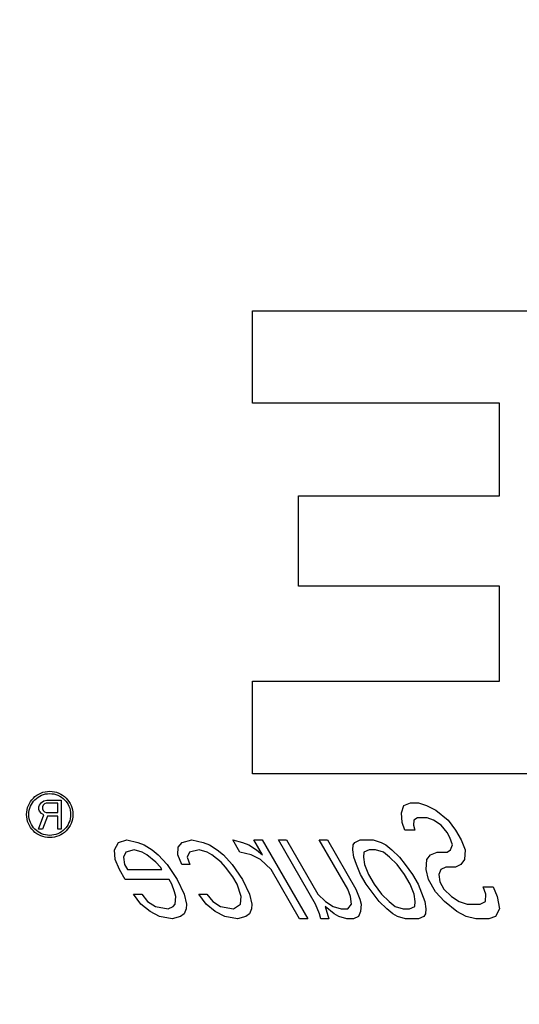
# Model space of a CAD drawing. Header units: inches. Extents: x 0 to 277, y 0 to 179.
# Tile 50 of 94: x 107.92 to 110.07, y 63.03 to 67.28. Entities that reach past the tile are written whole.
import ezdxf

# ---------------------------------------------------------------- set-up
doc = ezdxf.new("R2010")
doc.units = ezdxf.units.IN
doc.header["$LTSCALE"] = 15.20914
doc.header["$MEASUREMENT"] = 0
doc.linetypes.add('HIDDEN', pattern=[0.2, 0.1, -0.1])
doc.layers.get('0').update_dxf_attribs({"linetype": 'CONTINUOUS'})
for name, color, linetype in [('02___PRT_ALL_AXES', 7, 'CONTINUOUS'), ('DEFAULT_2', 8, 'HIDDEN'), ('DIMENSIONS', 7, 'CONTINUOUS')]:
    doc.layers.add(name, color=color, linetype=linetype)
doc.styles.get("Standard").update_dxf_attribs({"font": 'txt', "width": 0.8})
doc.dimstyles.new('DIMSTYLE_3', dxfattribs={"dimtxt": 1.268784, "dimasz": 1.626646, "dimexe": 0.09, "dimexo": 0.07, "dimgap": 0.039, "dimtad": 0, "dimtih": 1, "dimtoh": 1, "dimzin": 4, "dimdsep": 46, "dimtxsty": 'Standard', "dimblk": '_FILLED', "dimblk1": '_FILLED', "dimblk2": '_FILLED', "dimcen": 0.09, "dimadec": 0, "dimazin": 0, "dimtfac": 1, "dimtofl": 0, "dimtmove": 0, "dimatfit": 3, "dimldrblk": '_FILLED', "dimfxl": 0, "dimtolj": 1, "dimtzin": 4, "dimarcsym": 0})

# ---------------------------------------------------------------- blocks, each defined once
blk = doc.blocks.new('_FILLED')
at = {"color": 0, "linetype": 'ByBlock'}
blk.add_solid([(0, 0), (-1, 0.2), (-1, -0.2)], dxfattribs=at)
blk = doc.blocks.new('*D11')
at = {"layer": 'DIMENSIONS', "color": 2, "linetype": 'Continuous'}
for p, q in [((94.7182, 111.9522), (103.265, 111.9522)), ((118.1557, 111.9522), (109.6089, 111.9522))]:
    blk.add_line(p, q, dxfattribs=at)
at = {"layer": 'DIMENSIONS', "color": 2, "linetype": 'Continuous', "xscale": 1.6266460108, "yscale": 1.6266460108, "zscale": 1.6266460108, "rotation": 180}
blk.add_blockref('_FILLED', (94.7182, 111.9522), dxfattribs=at)
at = {"layer": 'DIMENSIONS', "color": 2, "linetype": 'Continuous', "xscale": 1.6266460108, "yscale": 1.6266460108, "zscale": 1.6266460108}
blk.add_blockref('_FILLED', (118.1557, 111.9522), dxfattribs=at)
at = {"layer": 'DIMENSIONS', "color": 2, "linetype": 'Continuous', "insert": (106.437, 112.5866), "char_height": 1.26878, "width": 5.075136, "attachment_point": 2, "line_spacing_factor": 0.9}
blk.add_mtext('23.44', dxfattribs=at)

msp = doc.modelspace()

# ---------------------------------------------------------------- linework, layer by layer
at = {"layer": '02___PRT_ALL_AXES', "color": 8, "linetype": 'HIDDEN'}
for p, q in [((107.9987, 63.8812), (108.0013, 63.8891)), ((107.9987, 63.8705), (107.9987, 63.8812)), ((108.0013, 63.8891), (108.0091, 63.8998)), ((108.0091, 63.8998), (108.0195, 63.9078)), ((108.0169, 63.8891), (108.0143, 63.8812)), ((108.0143, 63.8812), (108.0143, 63.8732)), ((108.0221, 63.8945), (108.0169, 63.8891)), ((108.0195, 63.9078), (108.0325, 63.9104)), ((108.0299, 63.8971), (108.0221, 63.8945)), ((108.0794, 63.8971), (108.0299, 63.8971)), ((108.0325, 63.9104), (108.095, 63.9104)), ((108.0794, 63.8572), (108.0794, 63.8971)), ((108.095, 63.9104), (108.095, 63.7854)), ((109.5635, 63.8559), (109.5733, 63.8878)), ((109.5733, 63.8878), (109.6023, 63.8984)), ((109.6023, 63.8984), (109.6376, 63.8984)), ((109.6376, 63.8984), (109.6719, 63.8878)), ((109.6719, 63.8878), (109.7123, 63.8665)), ((107.9961, 63.7854), (108.0195, 63.8466)), ((108.0013, 63.8625), (107.9987, 63.8705)), ((108.0091, 63.8519), (108.0013, 63.8625)), ((108.0195, 63.8466), (108.0091, 63.8519)), ((108.0143, 63.8732), (108.0169, 63.8652)), ((108.0351, 63.8413), (108.0143, 63.7854)), ((108.0169, 63.8652), (108.0221, 63.8599)), ((108.0221, 63.8599), (108.0299, 63.8572)), ((108.0299, 63.8572), (108.0794, 63.8572)), ((108.0794, 63.8413), (108.0351, 63.8413)), ((108.0794, 63.7854), (108.0794, 63.8413)), ((109.567, 63.8133), (109.5635, 63.8559)), ((109.6322, 63.8346), (109.6172, 63.8239)), ((109.6744, 63.8346), (109.6322, 63.8346)), ((109.7017, 63.8239), (109.6744, 63.8346)), ((109.7123, 63.8665), (109.7651, 63.8239)), ((109.5784, 63.7814), (109.567, 63.8133)), ((109.6172, 63.8239), (109.6154, 63.8027)), ((109.6154, 63.8027), (109.6206, 63.7814)), ((109.7351, 63.8027), (109.7017, 63.8239)), ((109.7606, 63.7708), (109.7351, 63.8027)), ((109.7651, 63.8239), (109.7967, 63.7814)), ((108.0143, 63.7854), (107.9961, 63.7854)), ((108.095, 63.7854), (108.0794, 63.7854)), ((109.6206, 63.7814), (109.5784, 63.7814)), ((109.7728, 63.7495), (109.7606, 63.7708)), ((109.7842, 63.7176), (109.7728, 63.7495)), ((109.7967, 63.7814), (109.8212, 63.7388)), ((108.3246, 63.6963), (108.3414, 63.7282)), ((108.3414, 63.7282), (108.3775, 63.7388)), ((108.3775, 63.7388), (108.4259, 63.7282)), ((108.4259, 63.7282), (108.4532, 63.7176)), ((108.4532, 63.7176), (108.4866, 63.6963)), ((108.5975, 63.675), (108.6002, 63.7069)), ((108.6002, 63.7069), (108.6161, 63.7282)), ((108.6161, 63.7282), (108.6592, 63.7388)), ((108.6592, 63.7388), (108.7076, 63.7282)), ((108.7076, 63.7282), (108.7349, 63.7176)), ((108.7349, 63.7176), (108.7683, 63.6963)), ((108.8353, 63.7388), (108.8766, 63.7282)), ((108.866, 63.6856), (108.8353, 63.7388)), ((108.8766, 63.7282), (108.9039, 63.7176)), ((108.9039, 63.7176), (108.9373, 63.6963)), ((108.9268, 63.7388), (108.9621, 63.7388)), ((108.9637, 63.675), (108.9268, 63.7388)), ((108.9621, 63.7388), (109.1586, 63.3984)), ((109.0325, 63.7388), (109.0677, 63.7388)), ((109.1922, 63.4622), (109.0325, 63.7388)), ((109.0677, 63.7388), (109.2028, 63.5048)), ((109.2085, 63.7388), (109.2438, 63.7388)), ((109.3314, 63.5261), (109.2085, 63.7388)), ((109.2438, 63.7388), (109.3666, 63.5261)), ((109.3528, 63.6963), (109.3546, 63.7176)), ((109.3546, 63.7176), (109.3626, 63.7282)), ((109.3626, 63.7282), (109.3846, 63.7388)), ((109.3846, 63.7388), (109.4409, 63.7388)), ((109.4409, 63.7388), (109.4753, 63.7282)), ((109.4753, 63.7282), (109.4955, 63.7176)), ((109.4955, 63.7176), (109.5219, 63.6963)), ((109.7754, 63.6963), (109.7842, 63.7176)), ((109.8212, 63.7388), (109.8388, 63.6963)), ((108.3281, 63.6537), (108.3246, 63.6963)), ((108.373, 63.6856), (108.3642, 63.6644)), ((108.3642, 63.6644), (108.3685, 63.6325)), ((108.4091, 63.6963), (108.373, 63.6856)), ((108.4434, 63.6856), (108.4091, 63.6963)), ((108.4637, 63.675), (108.4434, 63.6856)), ((108.5032, 63.6431), (108.4637, 63.675)), ((108.4866, 63.6963), (108.513, 63.675)), ((108.513, 63.675), (108.5516, 63.6325)), ((108.615, 63.6325), (108.5975, 63.675)), ((108.6477, 63.6856), (108.6388, 63.6644)), ((108.6388, 63.6644), (108.6502, 63.6325)), ((108.6908, 63.6963), (108.6477, 63.6856)), ((108.7251, 63.6856), (108.6908, 63.6963)), ((108.7454, 63.675), (108.7251, 63.6856)), ((108.7849, 63.6431), (108.7454, 63.675)), ((108.7683, 63.6963), (108.7947, 63.675)), ((108.7947, 63.675), (108.8333, 63.6325)), ((108.9144, 63.675), (108.866, 63.6856)), ((108.9548, 63.6537), (108.9144, 63.675)), ((108.9373, 63.6963), (108.9637, 63.675)), ((109.3572, 63.6644), (109.3528, 63.6963)), ((109.3686, 63.6325), (109.3572, 63.6644)), ((109.4012, 63.6856), (109.3994, 63.6644)), ((109.3994, 63.6644), (109.4038, 63.6325)), ((109.4233, 63.6963), (109.4012, 63.6856)), ((109.4514, 63.6963), (109.4233, 63.6963)), ((109.4857, 63.6856), (109.4514, 63.6963)), ((109.5121, 63.6644), (109.4857, 63.6856)), ((109.5446, 63.6325), (109.5121, 63.6644)), ((109.5219, 63.6963), (109.5544, 63.6644)), ((109.5544, 63.6644), (109.5798, 63.6325)), ((109.6732, 63.6537), (109.6891, 63.675)), ((109.6891, 63.675), (109.7181, 63.6856)), ((109.7181, 63.6856), (109.7604, 63.6856)), ((109.7604, 63.6856), (109.7754, 63.6963)), ((109.8388, 63.6963), (109.8352, 63.6537)), ((108.3456, 63.6112), (108.3281, 63.6537)), ((108.3685, 63.6325), (108.3808, 63.6112)), ((108.5226, 63.6218), (108.5032, 63.6431)), ((108.5287, 63.6112), (108.5226, 63.6218)), ((108.5516, 63.6325), (108.5955, 63.5686)), ((108.6502, 63.6325), (108.615, 63.6325)), ((108.8043, 63.6218), (108.7849, 63.6431)), ((108.8359, 63.5793), (108.8043, 63.6218)), ((108.8333, 63.6325), (108.8772, 63.5686)), ((109.0005, 63.6112), (108.9548, 63.6537)), ((109.3861, 63.5899), (109.3686, 63.6325)), ((109.4038, 63.6325), (109.4213, 63.5899)), ((109.5762, 63.5899), (109.5446, 63.6325)), ((109.5798, 63.6325), (109.6114, 63.5899)), ((109.6696, 63.6112), (109.6732, 63.6537)), ((109.755, 63.6218), (109.733, 63.6112)), ((109.7973, 63.6218), (109.755, 63.6218)), ((109.8193, 63.6325), (109.7973, 63.6218)), ((109.8352, 63.6537), (109.8193, 63.6325)), ((108.3702, 63.5686), (108.3456, 63.6112)), ((108.3808, 63.6112), (108.5287, 63.6112)), ((108.8543, 63.5473), (108.8359, 63.5793)), ((109.1234, 63.3984), (109.0005, 63.6112)), ((109.4107, 63.5473), (109.3861, 63.5899)), ((109.4213, 63.5899), (109.4459, 63.5473)), ((109.6008, 63.5473), (109.5762, 63.5899)), ((109.6114, 63.5899), (109.636, 63.5473)), ((109.6801, 63.5686), (109.6696, 63.6112)), ((109.733, 63.6112), (109.7241, 63.5899)), ((109.7241, 63.5899), (109.7285, 63.558)), ((108.5603, 63.5686), (108.3702, 63.5686)), ((108.5726, 63.5473), (108.5603, 63.5686)), ((108.584, 63.5154), (108.5726, 63.5473)), ((108.5955, 63.5686), (108.6253, 63.5048)), ((108.8709, 63.4942), (108.8543, 63.5473)), ((108.8772, 63.5686), (108.907, 63.5048)), ((109.4677, 63.4729), (109.4107, 63.5473)), ((109.4459, 63.5473), (109.4775, 63.5048)), ((109.6183, 63.5048), (109.6008, 63.5473)), ((109.636, 63.5473), (109.6649, 63.4729)), ((109.7108, 63.5154), (109.6801, 63.5686)), ((109.7285, 63.558), (109.7469, 63.5261)), ((109.9168, 63.5367), (109.9591, 63.5367)), ((109.9282, 63.5048), (109.9168, 63.5367)), ((109.9591, 63.5367), (109.9766, 63.4942)), ((108.407, 63.5048), (108.4422, 63.5048)), ((108.4386, 63.4622), (108.407, 63.5048)), ((108.4422, 63.5048), (108.4677, 63.4729)), ((108.5892, 63.4942), (108.584, 63.5154)), ((108.5865, 63.4622), (108.5892, 63.4942)), ((108.6253, 63.5048), (108.6358, 63.4622)), ((108.6887, 63.5048), (108.7239, 63.5048)), ((108.7203, 63.4622), (108.6887, 63.5048)), ((108.7239, 63.5048), (108.7494, 63.4729)), ((108.8682, 63.4622), (108.8709, 63.4942)), ((108.907, 63.5048), (108.9175, 63.4622)), ((109.2028, 63.5048), (109.2353, 63.4729)), ((109.3428, 63.4942), (109.3314, 63.5261)), ((109.3471, 63.4622), (109.3428, 63.4942)), ((109.3666, 63.5261), (109.3841, 63.4835)), ((109.4775, 63.5048), (109.51, 63.4729)), ((109.6227, 63.4729), (109.6183, 63.5048)), ((109.7494, 63.4729), (109.7108, 63.5154)), ((109.7469, 63.5261), (109.7794, 63.4942)), ((109.7794, 63.4942), (109.8128, 63.4729)), ((109.9255, 63.4729), (109.9282, 63.5048)), ((109.9766, 63.4942), (109.9862, 63.441)), ((108.4782, 63.4303), (108.4386, 63.4622)), ((108.4677, 63.4729), (108.5011, 63.4516)), ((108.5011, 63.4516), (108.5565, 63.441)), ((108.5565, 63.441), (108.5786, 63.4516)), ((108.5786, 63.4516), (108.5865, 63.4622)), ((108.6358, 63.4622), (108.634, 63.441)), ((108.7599, 63.4303), (108.7203, 63.4622)), ((108.7494, 63.4729), (108.7828, 63.4516)), ((108.7828, 63.4516), (108.8382, 63.441)), ((108.8382, 63.441), (108.8682, 63.4622)), ((108.9175, 63.4622), (108.9157, 63.441)), ((109.2097, 63.4197), (109.1922, 63.4622)), ((109.2731, 63.4197), (109.2335, 63.4516)), ((109.2335, 63.4516), (109.2502, 63.3984)), ((109.2353, 63.4729), (109.2687, 63.4516)), ((109.2687, 63.4516), (109.303, 63.441)), ((109.3312, 63.441), (109.3471, 63.4622)), ((109.3841, 63.4835), (109.3894, 63.4622)), ((109.3894, 63.4622), (109.3867, 63.4303)), ((109.5002, 63.441), (109.4677, 63.4729)), ((109.51, 63.4729), (109.5364, 63.4516)), ((109.5364, 63.4516), (109.5707, 63.441)), ((109.5988, 63.441), (109.6209, 63.4516)), ((109.6209, 63.4516), (109.6227, 63.4729)), ((109.6649, 63.4729), (109.6693, 63.441)), ((109.8022, 63.4303), (109.7494, 63.4729)), ((109.8128, 63.4729), (109.8471, 63.4622)), ((109.8471, 63.4622), (109.9035, 63.4622)), ((109.9035, 63.4622), (109.9255, 63.4729)), ((108.5186, 63.409), (108.4782, 63.4303)), ((108.5741, 63.3984), (108.5186, 63.409)), ((108.6102, 63.409), (108.5741, 63.3984)), ((108.6252, 63.4197), (108.6102, 63.409)), ((108.634, 63.441), (108.6252, 63.4197)), ((108.8003, 63.409), (108.7599, 63.4303)), ((108.8558, 63.3984), (108.8003, 63.409)), ((108.8919, 63.409), (108.8558, 63.3984)), ((108.9069, 63.4197), (108.8919, 63.409)), ((108.9157, 63.441), (108.9069, 63.4197)), ((109.2149, 63.3984), (109.2097, 63.4197)), ((109.2933, 63.409), (109.2731, 63.4197)), ((109.3276, 63.3984), (109.2933, 63.409)), ((109.303, 63.441), (109.3312, 63.441)), ((109.3778, 63.409), (109.3558, 63.3984)), ((109.3867, 63.4303), (109.3778, 63.409)), ((109.5266, 63.4197), (109.5002, 63.441)), ((109.5468, 63.409), (109.5266, 63.4197)), ((109.5811, 63.3984), (109.5468, 63.409)), ((109.5707, 63.441), (109.5988, 63.441)), ((109.6595, 63.409), (109.6375, 63.3984)), ((109.6675, 63.4197), (109.6595, 63.409)), ((109.6693, 63.441), (109.6675, 63.4197)), ((109.8426, 63.409), (109.8022, 63.4303)), ((109.884, 63.3984), (109.8426, 63.409)), ((109.9694, 63.409), (109.9403, 63.3984)), ((109.9862, 63.441), (109.9694, 63.409)), ((109.1586, 63.3984), (109.1234, 63.3984)), ((109.2502, 63.3984), (109.2149, 63.3984)), ((109.3558, 63.3984), (109.3276, 63.3984)), ((109.6375, 63.3984), (109.5811, 63.3984)), ((109.9403, 63.3984), (109.884, 63.3984))]:
    msp.add_line(p, q, dxfattribs=at)
for radius in [0.1, 0.0902]:
    msp.add_circle((108.045, 63.8484), radius, dxfattribs=at)
at = {"layer": 'DEFAULT_2', "color": 8, "linetype": 'HIDDEN'}
for p, q in [((108.9202, 66.0214), (110.386, 66.0214)), ((108.9202, 65.6219), (108.9202, 66.0214)), ((109.9865, 65.6219), (108.9202, 65.6219)), ((109.9865, 65.2223), (109.9865, 65.6219)), ((109.1189, 65.2223), (109.9865, 65.2223)), ((109.1189, 64.8335), (109.1189, 65.2223)), ((109.9865, 64.8335), (109.1189, 64.8335)), ((109.9865, 64.4231), (109.9865, 64.8335)), ((108.9202, 64.4231), (109.9865, 64.4231)), ((108.9202, 64.0235), (108.9202, 64.4231)), ((110.386, 64.0235), (108.9202, 64.0235))]:
    msp.add_line(p, q, dxfattribs=at)

# ---------------------------------------------------------------- dimensions: what is measured, and where the dimension line sits
at = {"layer": 'DIMENSIONS', "color": 2, "linetype": 'Continuous'}
dim = msp.add_linear_dim(base=(118.1557, 111.9522), p1=(94.7182, 90.7945), p2=(118.1557, 59.7945), dimstyle='DIMSTYLE_3', dxfattribs=at)
dim.commit()
dim.dimension.update_dxf_attribs({"geometry": '*D11', "text_midpoint": (106.437, 111.9522), "dimtype": 160})

doc.saveas('drawing.dxf')
